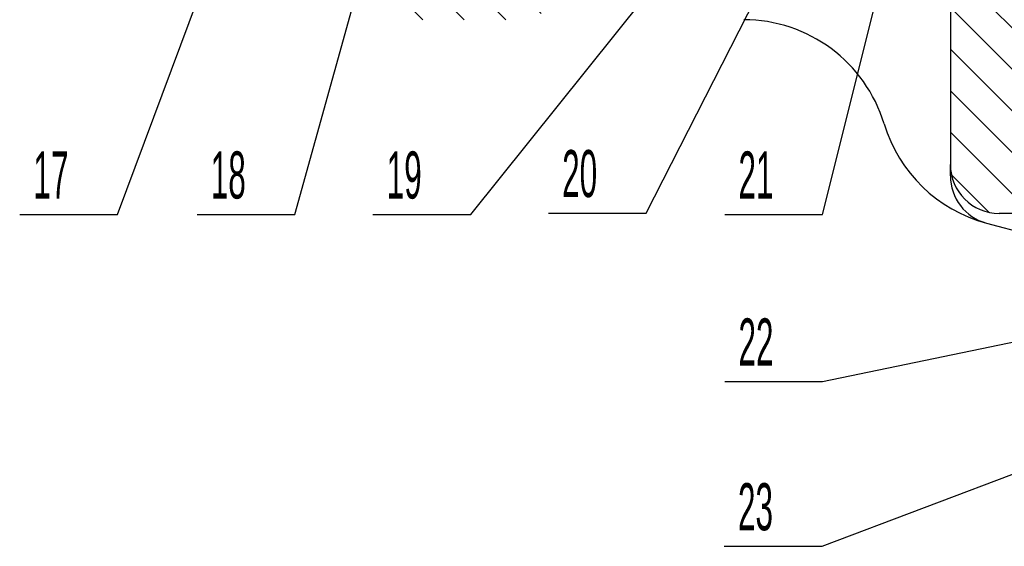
# Model space of a CAD drawing. Extents: x -297 to 297, y -210 to 210.
# Tile 5 of 12: x -122 to -21, y -16 to 38. Entities that reach past the tile are written whole.
import ezdxf

# ---------------------------------------------------------------- set-up
doc = ezdxf.new("R2010")
doc.units = 0
doc.layers.add('COUPES', color=7, linetype='CONTINUOUS')
doc.layers.add('FLASQU', color=7, linetype='CONTINUOUS')

# ---------------------------------------------------------------- blocks, each defined once
blk = doc.blocks.new('*X2223')
at = {"layer": 'FLASQU', "color": 4, "linetype": 'CONTINUOUS'}
for p, q in [((-20.85, 76), (-19, 74.15)), ((-11.37, 75), (3.43, 60.2)), ((-7.13, 75), (7.67, 60.2)), ((-2.89, 75), (11.91, 60.2)), ((1.36, 75), (16, 60.36)), ((5.6, 75), (16, 64.6)), ((9.84, 75), (16, 68.84)), ((14.08, 75), (16, 73.08)), ((-33.7, 71.88), (-19, 57.18)), ((-29.58, 72), (-19, 61.42)), ((-25.34, 72), (-19, 65.66)), ((-21.5, 72.4), (-19, 69.9)), ((-13, 72.39), (-0.81, 60.2)), ((-34.5, 68.44), (-19, 52.94)), ((-13, 68.15), (-5.05, 60.2)), ((-36.31, 66), (-28.3, 57.99)), ((-39.5, 64.95), (-31.84, 57.29)), ((-13, 63.9), (-9.3, 60.2)), ((-61, 61), (-51.02, 51.02)), ((-56.76, 61), (-49.17, 53.41)), ((-52.52, 61), (-45.52, 54)), ((-48.27, 61), (-41.27, 54)), ((-44.03, 61), (-37.03, 54)), ((-39.79, 61), (-33.82, 55.03)), ((-62, 57.76), (-53.4, 49.16)), ((-89.94, 56), (-85.94, 52)), ((-85.69, 56), (-68.33, 38.64)), ((-81.3, 55.85), (-66.59, 41.14)), ((-77.21, 56), (-66.49, 45.28)), ((-72.97, 56), (-65.05, 48.08)), ((-68.73, 56), (-61.73, 49)), ((-64.48, 56), (-57.48, 49)), ((-93.5, 55.32), (-90.18, 52)), ((-24.51, 54.2), (-19, 48.69)), ((-84.5, 50.56), (-71.94, 38)), ((-24.5, 49.95), (-19, 44.45)), ((-84.5, 46.32), (-76.18, 38)), ((-24.5, 45.71), (-19, 40.21)), ((-25.82, 42.79), (-19, 35.97)), ((-84.5, 42.08), (-80.42, 38)), ((-26.5, 39.23), (-17, 29.73)), ((-26.5, 34.98), (-9.72, 18.2)), ((-26.5, 30.74), (-13.96, 18.2)), ((-26.5, 26.5), (-18.2, 18.2)), ((-13.47, 26.2), (-5.47, 18.2)), ((-9.23, 26.2), (5.87, 11.1)), ((-4.99, 26.2), (10.11, 11.1)), ((-0.75, 26.2), (14.35, 11.1)), ((3.49, 26.2), (16, 13.69)), ((7.74, 26.2), (16, 17.94)), ((11.98, 26.2), (16, 22.18)), ((-26.39, 22.15), (-22.55, 18.31)), ((0, 12.73), (1.63, 11.1)), ((0, 0), (8.8, -8.8)), ((4.14, 0.1), (13.04, -8.8)), ((8.38, 0.1), (16, -7.52)), ((12.63, 0.1), (16, -3.27)), ((0, -4.24), (4.56, -8.8))]:
    blk.add_line(p, q, dxfattribs=at)

msp = doc.modelspace()

# ---------------------------------------------------------------- linework, layer by layer
at = {"layer": 'COUPES', "color": 7, "linetype": 'CONTINUOUS'}
for p, q in [((-75.518, 18.084), (-30.85, 73.804)), ((-39.566, 18.08), (-25.476, 74.366)), ((-57.585, 18.226), (-29.755, 72.792)), ((-111.62, 18.084), (-92.303, 69.82)), ((-93.494, 18.084), (-82.824, 56.45)), ((-39.566, 1.0165), (-6.0069, 7.9752)), ((-39.615, -15.823), (-0.9596, -1.2007))]:
    msp.add_line(p, q, dxfattribs=at)
at = {"layer": 'COUPES', "color": 2, "linetype": 'CONTINUOUS'}
for p, q in [((-67.585, 18.226), (-57.585, 18.226)), ((-121.62, 18.084), (-111.62, 18.084)), ((-103.49, 18.084), (-93.494, 18.084)), ((-85.518, 18.084), (-75.518, 18.084)), ((-49.566, 18.08), (-39.566, 18.08)), ((-49.566, 1.0165), (-39.566, 1.0165)), ((-49.615, -15.823), (-39.615, -15.823))]:
    msp.add_line(p, q, dxfattribs=at)
at = {"layer": 'FLASQU', "color": 2, "linetype": 'CONTINUOUS'}
for p, q in [((-26.5, 40.554), (-26.5, 23.2)), ((-26.5, 22.037), (-26.5, 23.2)), ((-3, 18.2), (-21.5, 18.2)), ((-22.794, 17.207), (-16.306, 15.469))]:
    msp.add_line(p, q, dxfattribs=at)
for centre, radius, start, end in [((-47.624, 23), 15, 16.84998, 90), ((-18.912, 31.696), 15, -163.15002, -104.998835), ((-21.5, 23.2), 5, 180, -90), ((-21.5, 22.037), 5, 180, -104.997846)]:
    msp.add_arc(centre, radius, start, end, dxfattribs=at)

# ---------------------------------------------------------------- block references
at = {"layer": 'FLASQU', "color": 4, "linetype": 'CONTINUOUS'}
msp.add_blockref('*X2223', (0, 0), dxfattribs=at)

# ---------------------------------------------------------------- texts
at = {"layer": 'COUPES', "color": 3}
for s, height, width, p in [('17', 4.81395, 0.500348, (-120.22, 19.7207)), ('18', 4.81395, 0.500209, (-102.09, 19.7207)), ('19', 4.81395, 0.5, (-84.111, 19.7207)), ('20', 4.81395, 0.5, (-66.178, 19.8627)), ('21', 4.81395, 0.5, (-48.158, 19.7167)), ('22', 4.81395, 0.5, (-48.158, 2.6532)), ('23', 4.81388, 0.500007, (-48.208, -14.1863))]:
    msp.add_text(s, height=height, dxfattribs=dict(at, width=width)).set_placement(p)

doc.saveas('drawing.dxf')
